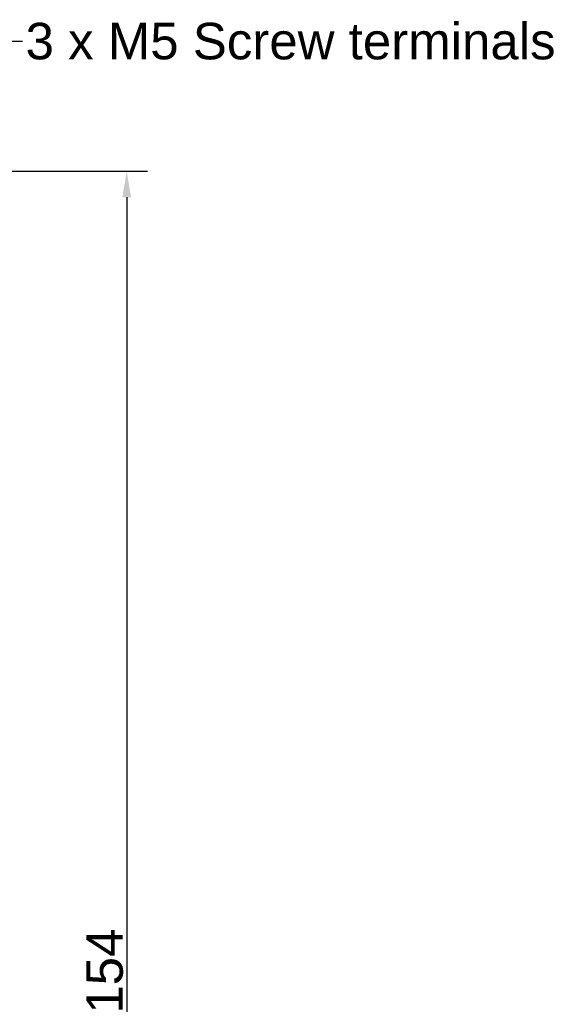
# Model space of a CAD drawing. Header units: millimetres. Extents: x 50 to 454, y 72 to 392.
# Tile 26 of 26: x 403 to 454, y 298 to 392. Entities that reach past the tile are written whole.
import ezdxf

# ---------------------------------------------------------------- set-up
doc = ezdxf.new("R2010")
doc.units = ezdxf.units.MM
doc.layers.add('Cotes(GABARIT)', color=7, linetype='Continuous', lineweight=25)
doc.layers.add('Symboles(GABARIT)', color=7, linetype='Continuous', lineweight=25)
doc.styles.add('Courant-BSI', font='arial.ttf')
doc.dimstyles.new('MS-Relais', dxfattribs={"dimtxt": 3.5, "dimasz": 2.5, "dimexe": 2, "dimexo": 2, "dimgap": 0.3, "dimtad": 1, "dimtoh": 1, "dimrnd": 1e-08, "dimtxsty": 'Courant-BSI', "dimcen": 0.09, "dimdle": 6, "dimclrd": 7, "dimclre": 7, "dimclrt": 7, "dimazin": 2, "dimtfac": 0.571429, "dimtmove": 0, "dimatfit": 3, "dimfxl": 1, "dimtolj": 1, "dimlwd": 25, "dimlwe": 25, "dimarcsym": 0})
doc.dimstyles.new('MS-Relais$7', dxfattribs={"dimtxt": 3.5, "dimasz": 2.5, "dimexe": 2, "dimexo": 2, "dimgap": 0.3, "dimtad": 1, "dimtoh": 1, "dimrnd": 1e-08, "dimtxsty": 'Courant-BSI', "dimcen": 0.09, "dimdle": 6, "dimclrd": 7, "dimclre": 7, "dimclrt": 7, "dimazin": 2, "dimtfac": 0.571429, "dimtmove": 0, "dimatfit": 3, "dimfxl": 1, "dimtolj": 1, "dimlwd": 25, "dimlwe": 25, "dimarcsym": 0})

# ---------------------------------------------------------------- blocks, each defined once
blk = doc.blocks.new('*D31')
at = {"layer": 'Cotes(GABARIT)', "color": 7, "linetype": 'Continuous', "lineweight": 25}
for p, q in [((387.628, 377.777), (415.203, 377.777)), ((413.203, 375.277), (413.203, 226.129)), ((393.687, 223.629), (415.203, 223.629))]:
    blk.add_line(p, q, dxfattribs=at)
at = {"layer": 'Cotes(GABARIT)', "color": 7, "linetype": 'Continuous'}
for points in [[(412.786, 375.277), (413.62, 375.277), (413.203, 377.777)], [(412.786, 226.129), (413.62, 226.129), (413.203, 223.629)]]:
    blk.add_solid(points, dxfattribs=at)
at = {"layer": 'Defpoints', "color": 0, "linetype": 'Continuous'}
for p in [(385.628, 377.777), (391.687, 223.629), (413.203, 223.629)]:
    blk.add_point(p, dxfattribs=at)
at = {"layer": 'Cotes(GABARIT)', "color": 7, "linetype": 'Continuous', "lineweight": 25, "insert": (409.329, 297.009), "char_height": 3.5, "attachment_point": 1, "rotation": 90, "style": 'Courant-BSI'}
blk.add_mtext('\\A1;154', dxfattribs=at)

msp = doc.modelspace()

# ---------------------------------------------------------------- texts
at = {"layer": 'Symboles(GABARIT)', "color": 7, "insert": (403.5105, 391.9886), "char_height": 3.5, "width": 50.806022, "attachment_point": 1, "style": 'Courant-BSI'}
msp.add_mtext('{3 x M5 Screw terminals}', dxfattribs=at)

# ---------------------------------------------------------------- dimensions: what is measured, and where the dimension line sits
at = {"layer": 'Cotes(GABARIT)', "color": 7, "linetype": 'Continuous', "lineweight": 25}
dim = msp.add_linear_dim(base=(413.203, 223.6294), p1=(385.6285, 377.7772), p2=(391.6871, 223.6294), angle=270, dimstyle='MS-Relais', override={"dimtoh": 0, "dimdec": 0, "dimtp": 0, "dimtm": 0, "dimtdec": 2, "dimtofl": 0, "dimatfit": 1}, dxfattribs=at)
dim.commit()
dim.dimension.update_dxf_attribs({"geometry": '*D31', "text_midpoint": (413.203, 300.7033), "dimtype": 160})

# ---------------------------------------------------------------- leaders
at = {"layer": 'Symboles(GABARIT)', "color": 7, "linetype": 'Continuous', "lineweight": 25, "annotation_type": 0, "has_hookline": 1, "hookline_direction": 0, "text_width": 50.4158}
msp.add_leader([(383.5285, 377.7589), (400.7105, 390.2386), (403.2105, 390.2386)], dimstyle='MS-Relais$7', override={"dimtad": 0}, dxfattribs=at)

doc.saveas('drawing.dxf')
